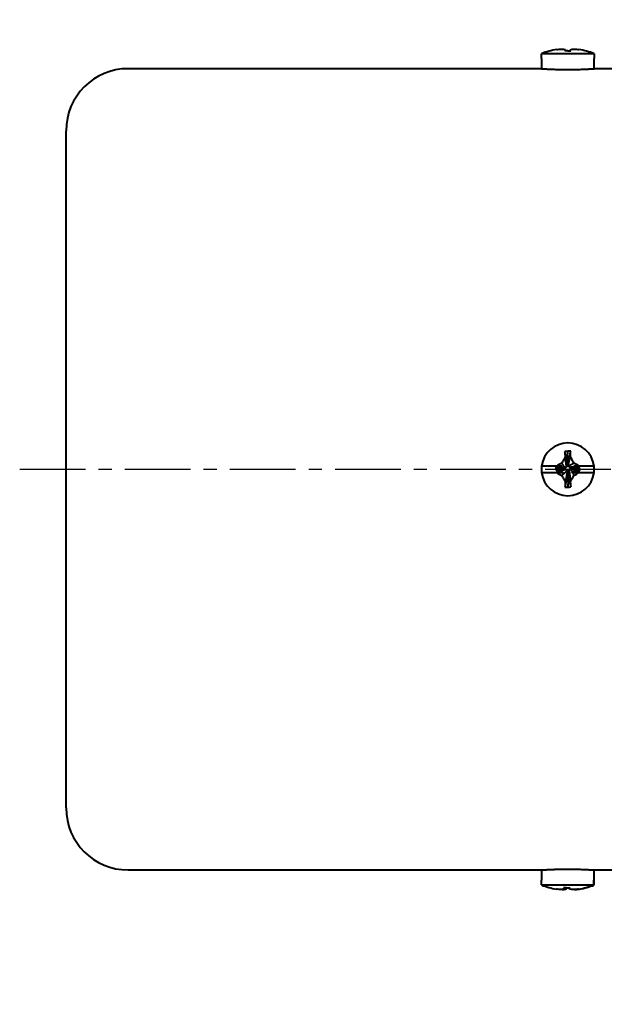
# Model space of a CAD drawing. Header units: inches. Extents: x -753 to 5070, y -3075 to 1581.
# Tile 159 of 178: x 4527 to 4584, y 197 to 293. Entities that reach past the tile are written whole.
import ezdxf

# ---------------------------------------------------------------- set-up
doc = ezdxf.new("R2010")
doc.units = ezdxf.units.IN
doc.header["$LTSCALE"] = 10
doc.header["$MEASUREMENT"] = 0
doc.linetypes.add('CENTER', pattern=[10.16, 6.35, -1.27, 1.27, -1.27])
doc.layers.add('3中心线层', color=1, linetype='CENTER')
doc.layers.add('7标注层', color=4, linetype='Continuous')
doc.layers.add('图层2', color=4, linetype='Continuous', lineweight=40)
doc.styles.add('PC_TEXTSTYLE', font='isocp.shx', dxfattribs={"width": 0.8, "bigfont": 'HZFS.SHX'})
doc.styles.add('TH_GBDIM', font='romans.shx', dxfattribs={"width": 0.8, "bigfont": 'gbcbig.shx'})
doc.dimstyles.new('角度标注', dxfattribs={"dimtxt": 3.5, "dimasz": 3, "dimexe": 2, "dimexo": 0, "dimgap": 1, "dimtad": 1, "dimtih": 1, "dimtoh": 1, "dimdsep": 46, "dimtxsty": 'PC_TEXTSTYLE', "dimsah": 1, "dimcen": 0.09, "dimclrd": 4, "dimclrt": 3, "dimadec": 0, "dimazin": 0, "dimtfac": 0.7, "dimtmove": 0, "dimatfit": 0, "dimfxl": 1, "dimtzin": 0, "dimarcsym": 0})

# ---------------------------------------------------------------- blocks, each defined once
blk = doc.blocks.new('*D591')
at = {"layer": '7标注层', "color": 0, "lineweight": -2, "ltscale": 0.2, "transparency": 16777216}
blk.add_line((4697.236, 207.15), (4687.494, 197.408), dxfattribs=at)
at = {"layer": '7标注层', "color": 4, "lineweight": -2, "ltscale": 0.2, "transparency": 16777216}
for start, end in [(182.4152, 199.26852), (205.80891, 222.5848)]:
    blk.add_arc((4739.236, 249.15), 71.174, start, end, dxfattribs=at)
at = {"layer": '7标注层', "color": 4, "ltscale": 0.2, "transparency": 16777216}
for points in [[(4667.625, 246.14), (4668.625, 246.162), (4668.062, 249.15)], [(4687.193, 201.334), (4686.471, 200.642), (4688.908, 198.823)]]:
    blk.add_solid(points, dxfattribs=at)
at = {"layer": 'Defpoints', "color": 0, "ltscale": 0.2, "transparency": 16777216}
for p in [(4782.724, 292.638), (4566.205, 249.15), (4791.99, 249.15), (4670.487, 230.729), (4697.236, 207.15)]:
    blk.add_point(p, dxfattribs=at)
at = {"layer": '7标注层', "color": 3, "ltscale": 0.2, "transparency": 16777216, "insert": (4673.48, 221.913), "char_height": 5.5, "attachment_point": 5, "style": 'TH_GBDIM'}
blk.add_mtext('45°', dxfattribs=at)

msp = doc.modelspace()

# ---------------------------------------------------------------- linework, layer by layer
at = {"layer": '3中心线层', "ltscale": 0.1}
msp.add_line((4527.252, 249.15), (4791.99, 249.15), dxfattribs=at)
at = {"layer": '图层2', "color": 0}
for p, q in [((4577.687, 288.875), (4577.707, 288.875)), ((4577.687, 288.875), (4577.687, 287.898)), ((4577.707, 288.875), (4577.707, 289.35)), ((4582.767, 289.35), (4577.707, 289.35)), ((4582.767, 289.35), (4582.767, 288.875)), ((4582.787, 288.875), (4582.767, 288.875)), ((4582.787, 287.9), (4582.787, 288.875)), ((4577.718, 287.9), (4537.737, 287.9)), ((4584.737, 287.9), (4582.787, 287.9)), ((4531.737, 216.4), (4531.737, 281.9)), ((4580.178, 249.746), (4580.229, 250.895)), ((4580.173, 249.634), (4580.237, 249.634)), ((4579.14, 249.469), (4577.707, 249.469)), ((4577.707, 248.831), (4579.161, 248.831)), ((4579.089, 249.36), (4579.089, 249.169)), ((4579.854, 249.252), (4579.089, 249.36)), ((4579.854, 249.188), (4579.089, 249.169)), ((4579.854, 249.188), (4579.854, 249.252)), ((4580.301, 248.869), (4580.237, 248.869)), ((4580.296, 248.743), (4580.244, 247.425)), ((4580.619, 249.316), (4580.619, 249.252)), ((4580.765, 249.3), (4581.384, 249.233)), ((4581.316, 248.831), (4582.767, 248.831)), ((4582.767, 249.469), (4581.33, 249.469)), ((4581.384, 249.042), (4581.384, 249.233)), ((4537.737, 210.4), (4558.237, 210.4)), ((4558.237, 210.4), (4577.687, 210.4)), ((4577.687, 210.4), (4577.687, 209.425)), ((4582.755, 210.4), (4584.737, 210.4)), ((4582.787, 209.425), (4582.787, 210.402)), ((4577.689, 209.425), (4577.687, 209.425)), ((4577.689, 208.95), (4577.689, 209.425)), ((4577.689, 208.95), (4582.731, 208.95)), ((4582.731, 209.425), (4582.731, 208.95)), ((4582.787, 209.425), (4582.731, 209.425)), ((4582.785, 208.95), (4582.785, 209.425))]:
    msp.add_line(p, q, dxfattribs=at)
for centre, radius, start, end in [((4580.237, 283.1), 6.742, 99.18112, 112.03874), ((4580.237, 283.1), 6.742, 67.96126, 80.79176), ((4537.737, 281.9), 6, 90, 180), ((4580.237, 249.15), 2.55, 7.18076, 172.81924), ((4580.237, 249.15), 2.55, 172.81924, 187.18076), ((4580.237, 249.15), 2.55, 187.18076, 352.81924), ((4580.237, 249.15), 2.55, 352.81924, 7.18076), ((4537.737, 216.4), 6, 180, 270)]:
    msp.add_arc(centre, radius, start, end, dxfattribs=at)
for centre, major_axis, ratio, start_param, end_param in [((4580.237, 284.939), (-6.112, 0), 0.766866, 4.71119, 4.758433), ((4580.237, 247.177), (6.292, 0), 0.590825, 1.526208, 1.571988), ((4580.237, 251.347), (-6.112, 0), 0.641808, 1.524752, 1.571995), ((4580.21, 215.2), (0, 6.742), 0.996514, 2.756944, 2.980879), ((4580.42, 213.361), (6.081, 0.606), 0.764193, 4.58149, 4.628733), ((4580.21, 215.2), (0, 6.742), 0.996514, 3.301833, 3.526241), ((4580.263, 215.2), (0, -6.742), 0.996514, 0.163379, 0.384649)]:
    msp.add_ellipse(centre, major_axis=major_axis, ratio=ratio, start_param=start_param, end_param=end_param, dxfattribs=at)
for points, knots in [([(4579.161, 289.756), (4579.241, 289.767), (4579.322, 289.776), (4579.485, 289.79), (4579.567, 289.795), (4579.649, 289.798)], [0, 0, 0, 0, 0.5, 0.5, 1, 1, 1, 1]), ([(4579.649, 289.798), (4579.705, 289.794), (4579.762, 289.787), (4579.877, 289.765), (4579.935, 289.752), (4579.993, 289.735)], [0, 0, 0, 0, 0.5, 0.5, 1, 1, 1, 1]), ([(4580.484, 289.737), (4580.544, 289.754), (4580.602, 289.767), (4580.717, 289.787), (4580.774, 289.794), (4580.83, 289.798)], [0, 0, 0, 0, 0.5, 0.5, 1, 1, 1, 1]), ([(4577.687, 287.9), (4577.687, 287.9), (4577.695, 287.899), (4577.719, 287.898), (4577.739, 287.897), (4577.744, 287.896), (4577.753, 287.896), (4577.758, 287.895), (4577.773, 287.894), (4577.784, 287.894), (4577.821, 287.891), (4577.877, 287.888), (4577.948, 287.884), (4578.006, 287.88), (4578.027, 287.879), (4578.07, 287.877), (4578.093, 287.875), (4578.162, 287.872), (4578.262, 287.866), (4578.429, 287.858), (4578.552, 287.853), (4578.65, 287.849), (4578.683, 287.847), (4578.75, 287.845), (4578.784, 287.843), (4578.888, 287.839), (4579.031, 287.835), (4579.181, 287.83), (4579.297, 287.827), (4579.336, 287.826), (4579.395, 287.825), (4579.415, 287.825), (4579.455, 287.824), (4579.555, 287.822), (4579.737, 287.819), (4579.983, 287.817), (4580.15, 287.816), (4580.255, 287.816), (4580.276, 287.816), (4580.318, 287.816), (4580.381, 287.816), (4580.444, 287.817), (4580.568, 287.817), (4580.732, 287.819), (4580.894, 287.821), (4581.014, 287.824), (4581.054, 287.825), (4581.133, 287.826), (4581.172, 287.827), (4581.288, 287.83), (4581.439, 287.834), (4581.582, 287.839), (4581.685, 287.843), (4581.72, 287.844), (4581.787, 287.847), (4581.82, 287.848), (4581.918, 287.852), (4582.042, 287.858), (4582.209, 287.866), (4582.308, 287.871), (4582.367, 287.875), (4582.378, 287.875), (4582.401, 287.876), (4582.412, 287.877), (4582.444, 287.879), (4582.465, 287.88), (4582.524, 287.884), (4582.595, 287.888), (4582.652, 287.891), (4582.688, 287.894), (4582.699, 287.894), (4582.72, 287.896), (4582.729, 287.896), (4582.754, 287.898), (4582.778, 287.899), (4582.787, 287.9), (4582.787, 287.9)], [0, 0, 0, 0, 0.031159, 0.062412, 0.062412, 0.070225, 0.070225, 0.078039, 0.078039, 0.093665, 0.093665, 0.124918, 0.156171, 0.156171, 0.171797, 0.171797, 0.187424, 0.187424, 0.218677, 0.24993, 0.281183, 0.281183, 0.296809, 0.296809, 0.312436, 0.312436, 0.343688, 0.374941, 0.374941, 0.390568, 0.390568, 0.398381, 0.398381, 0.406194, 0.437447, 0.4687, 0.499953, 0.499953, 0.507766, 0.507766, 0.51558, 0.531206, 0.531206, 0.562459, 0.593712, 0.593712, 0.609338, 0.609338, 0.624965, 0.624965, 0.656218, 0.687471, 0.687471, 0.703097, 0.703097, 0.718724, 0.718724, 0.749977, 0.781229, 0.812482, 0.812482, 0.820296, 0.820296, 0.828109, 0.828109, 0.843735, 0.843735, 0.874988, 0.906241, 0.906241, 0.921868, 0.921868, 0.937494, 0.937494, 0.968747, 1, 1, 1, 1]), ([(4579.99, 250.363), (4579.93, 250.261), (4579.872, 250.158), (4579.757, 249.95), (4579.7, 249.845), (4579.644, 249.74)], [0, 0, 0, 0, 0.5, 0.5, 1, 1, 1, 1]), ([(4580.824, 249.746), (4580.768, 249.852), (4580.711, 249.958), (4580.596, 250.169), (4580.538, 250.273), (4580.48, 250.378)], [0, 0, 0, 0, 0.5, 0.5, 1, 1, 1, 1]), ([(4581.33, 249.469), (4581.246, 249.516), (4581.163, 249.563), (4580.994, 249.655), (4580.909, 249.7), (4580.824, 249.746)], [0, 0, 0, 0, 0.5, 0.5, 1, 1, 1, 1]), ([(4579.667, 249.469), (4579.62, 249.469), (4579.574, 249.469), (4579.484, 249.469), (4579.44, 249.469), (4579.309, 249.469), (4579.224, 249.469), (4579.14, 249.469)], [0, 0, 0, 0, 0.25, 0.25, 0.5, 0.5, 1, 1, 1, 1]), ([(4579.161, 248.831), (4579.241, 248.785), (4579.322, 248.739), (4579.485, 248.648), (4579.567, 248.604), (4579.649, 248.56)], [0, 0, 0, 0, 0.5, 0.5, 1, 1, 1, 1]), ([(4579.161, 248.831), (4579.276, 248.831), (4579.389, 248.831), (4579.554, 248.831), (4579.609, 248.831), (4579.716, 248.831), (4579.768, 248.831), (4579.82, 248.831)], [0, 0, 0, 0, 0.5, 0.5, 0.75, 0.75, 1, 1, 1, 1]), ([(4579.649, 248.56), (4579.705, 248.454), (4579.762, 248.349), (4579.877, 248.14), (4579.935, 248.037), (4579.993, 247.934)], [0, 0, 0, 0, 0.5, 0.5, 1, 1, 1, 1]), ([(4580.484, 247.948), (4580.544, 248.049), (4580.602, 248.151), (4580.717, 248.357), (4580.774, 248.461), (4580.83, 248.565)], [0, 0, 0, 0, 0.5, 0.5, 1, 1, 1, 1]), ([(4580.688, 248.831), (4580.744, 248.831), (4580.799, 248.831), (4580.906, 248.831), (4580.959, 248.831), (4581.115, 248.831), (4581.216, 248.831), (4581.316, 248.831)], [0, 0, 0, 0, 0.25, 0.25, 0.5, 0.5, 1, 1, 1, 1]), ([(4581.33, 249.469), (4581.242, 249.469), (4581.154, 249.469), (4580.981, 249.469), (4580.895, 249.469), (4580.811, 249.469)], [0, 0, 0, 0, 0.5, 0.5, 1, 1, 1, 1]), ([(4577.687, 210.4), (4577.687, 210.4), (4577.695, 210.401), (4577.732, 210.403), (4577.772, 210.406), (4577.802, 210.407), (4577.809, 210.408), (4577.822, 210.409), (4577.829, 210.409), (4577.85, 210.41), (4577.865, 210.411), (4577.913, 210.414), (4577.984, 210.418), (4578.07, 210.423), (4578.139, 210.427), (4578.175, 210.429), (4578.213, 210.431), (4578.239, 210.432), (4578.252, 210.433), (4578.319, 210.436), (4578.431, 210.442), (4578.616, 210.45), (4578.749, 210.455), (4578.854, 210.459), (4578.89, 210.461), (4578.962, 210.463), (4578.998, 210.464), (4579.108, 210.468), (4579.259, 210.472), (4579.415, 210.475), (4579.535, 210.478), (4579.575, 210.478), (4579.657, 210.48), (4579.698, 210.48), (4579.821, 210.482), (4579.986, 210.483), (4580.235, 210.484), (4580.402, 210.484), (4580.507, 210.483), (4580.527, 210.483), (4580.569, 210.483), (4580.632, 210.482), (4580.693, 210.481), (4580.816, 210.48), (4580.977, 210.477), (4581.134, 210.474), (4581.25, 210.471), (4581.288, 210.47), (4581.345, 210.468), (4581.364, 210.468), (4581.402, 210.466), (4581.495, 210.464), (4581.655, 210.458), (4581.856, 210.45), (4581.98, 210.445), (4582.069, 210.441), (4582.098, 210.439), (4582.154, 210.436), (4582.181, 210.435), (4582.26, 210.431), (4582.359, 210.426), (4582.445, 210.421), (4582.504, 210.418), (4582.523, 210.416), (4582.559, 210.414), (4582.576, 210.413), (4582.624, 210.41), (4582.68, 210.407), (4582.721, 210.404), (4582.746, 210.403), (4582.756, 210.402), (4582.765, 210.401), (4582.77, 210.401), (4582.772, 210.401), (4582.783, 210.4), (4582.787, 210.4), (4582.787, 210.4), (4582.787, 210.4)], [0, 0, 0, 0, 0.031247, 0.062494, 0.093741, 0.093741, 0.101553, 0.101553, 0.109365, 0.109365, 0.124988, 0.124988, 0.156235, 0.187482, 0.187482, 0.203106, 0.210918, 0.210918, 0.218729, 0.218729, 0.249977, 0.281224, 0.312471, 0.312471, 0.328094, 0.328094, 0.343718, 0.343718, 0.374965, 0.406212, 0.406212, 0.421835, 0.421835, 0.437459, 0.437459, 0.468706, 0.499953, 0.5312, 0.5312, 0.539012, 0.539012, 0.546824, 0.562447, 0.562447, 0.593694, 0.624941, 0.624941, 0.640565, 0.640565, 0.648377, 0.648377, 0.656188, 0.687436, 0.718683, 0.74993, 0.74993, 0.765553, 0.765553, 0.781177, 0.781177, 0.812424, 0.843671, 0.843671, 0.859294, 0.859294, 0.874918, 0.874918, 0.906165, 0.937412, 0.937412, 0.953036, 0.960847, 0.960847, 0.968659, 0.968659, 0.999906, 1, 1, 1, 1]), ([(4579.89, 208.563), (4579.839, 208.546), (4579.789, 208.533), (4579.692, 208.513), (4579.644, 208.506), (4579.597, 208.502)], [0, 0, 0, 0, 0.5, 0.5, 1, 1, 1, 1]), ([(4579.701, 208.502), (4579.766, 208.507), (4579.831, 208.514), (4579.963, 208.536), (4580.03, 208.55), (4580.097, 208.567)], [0, 0, 0, 0, 0.5, 0.5, 1, 1, 1, 1]), ([(4580.773, 208.502), (4580.709, 208.506), (4580.643, 208.513), (4580.511, 208.535), (4580.445, 208.548), (4580.378, 208.565)], [0, 0, 0, 0, 0.5, 0.5, 1, 1, 1, 1]), ([(4581.282, 208.544), (4581.198, 208.533), (4581.114, 208.524), (4580.944, 208.51), (4580.859, 208.505), (4580.773, 208.502)], [0, 0, 0, 0, 0.5, 0.5, 1, 1, 1, 1])]:
    msp.add_open_spline(points, degree=3, knots=knots, dxfattribs=at)
for points, degree in [([(4579.993, 289.735), (4579.979, 289.703), (4579.966, 289.665), (4579.955, 289.621)], 3), ([(4580.004, 289.622), (4579.993, 289.735)], 1), ([(4580.244, 289.626), (4580.338, 289.627), (4580.431, 289.626), (4580.524, 289.624)], 3), ([(4580.47, 289.625), (4580.48, 289.733)], 1), ([(4580.476, 289.625), (4580.484, 289.737)], 1), ([(4580.524, 289.624), (4580.513, 289.668), (4580.499, 289.706), (4580.484, 289.737)], 3), ([(4580.83, 289.798), (4580.993, 289.791), (4581.155, 289.777), (4581.316, 289.756)], 3), ([(4580.229, 250.895), (4580.136, 250.89), (4580.043, 250.885), (4579.95, 250.878)], 3), ([(4579.95, 250.878), (4579.961, 250.708), (4579.974, 250.536), (4579.99, 250.363)], 3), ([(4580.186, 249.507), (4579.95, 250.878)], 1), ([(4580.237, 249.634), (4580.517, 250.891)], 1), ([(4580.48, 250.378), (4580.495, 250.55), (4580.507, 250.721), (4580.517, 250.891)], 3), ([(4579.644, 249.74), (4579.475, 249.651), (4579.307, 249.56), (4579.14, 249.469)], 3), ([(4579.982, 249.303), (4579.644, 249.74)], 1), ([(4580.116, 249.372), (4579.99, 250.363)], 1), ([(4580.186, 249.507), (4580.116, 249.372)], 1), ([(4580.181, 249.55), (4580.178, 249.746)], 1), ([(4580.301, 249.634), (4580.237, 249.634)], 1), ([(4580.288, 249.507), (4580.824, 249.746)], 1), ([(4580.288, 249.507), (4580.301, 249.634)], 1), ([(4580.357, 249.372), (4580.288, 249.507)], 1), ([(4580.301, 249.634), (4580.48, 250.378)], 1), ([(4579.408, 249.36), (4579.089, 249.36)], 1), ([(4579.089, 249.169), (4579.153, 249.016)], 1), ([(4579.982, 249.201), (4579.153, 249.016)], 1), ([(4579.153, 249.016), (4579.539, 249.013)], 1), ([(4579.667, 249.469), (4579.408, 249.36)], 1), ([(4579.854, 249.316), (4579.408, 249.36)], 1), ([(4580.116, 249.132), (4579.539, 249.013)], 1), ([(4579.539, 249.013), (4579.82, 248.831)], 1), ([(4580.186, 248.997), (4579.649, 248.56)], 1), ([(4579.899, 249.193), (4579.742, 249.185)], 1), ([(4579.982, 249.303), (4579.854, 249.316)], 1), ([(4579.854, 249.316), (4579.854, 249.252)], 1), ([(4579.854, 249.188), (4579.982, 249.201)], 1), ([(4580.237, 248.869), (4579.955, 247.429)], 1), ([(4580.116, 249.372), (4579.982, 249.303)], 1), ([(4579.982, 249.201), (4580.116, 249.132)], 1), ([(4580.173, 248.869), (4579.993, 247.934)], 1), ([(4580.116, 249.132), (4580.186, 248.997)], 1), ([(4580.186, 248.997), (4580.173, 248.869)], 1), ([(4580.173, 248.869), (4580.237, 248.869)], 1), ([(4580.288, 248.997), (4580.357, 249.132)], 1), ([(4580.288, 248.997), (4580.524, 247.442)], 1), ([(4580.291, 248.962), (4580.296, 248.743)], 1), ([(4580.357, 249.372), (4580.935, 249.389)], 1), ([(4580.492, 249.303), (4580.357, 249.372)], 1), ([(4580.357, 249.132), (4580.492, 249.201)], 1), ([(4580.357, 249.132), (4580.484, 247.948)], 1), ([(4580.492, 249.303), (4581.321, 249.386)], 1), ([(4580.492, 249.201), (4580.665, 248.874)], 1), ([(4580.492, 249.201), (4580.619, 249.188)], 1), ([(4580.595, 249.313), (4580.765, 249.3)], 1), ([(4580.619, 249.188), (4580.619, 249.252)], 1), ([(4580.619, 249.252), (4581.384, 249.042)], 1), ([(4580.619, 249.188), (4581.066, 249.042)], 1), ([(4580.637, 248.831), (4580.665, 248.874)], 1), ([(4580.637, 248.831), (4580.655, 248.831), (4580.672, 248.831), (4580.688, 248.831)], 3), ([(4580.665, 248.874), (4581.066, 249.042)], 1), ([(4580.688, 248.831), (4580.83, 248.565)], 1), ([(4580.935, 249.389), (4580.811, 249.469)], 1), ([(4580.83, 248.565), (4580.993, 248.652), (4581.155, 248.741), (4581.316, 248.831)], 3), ([(4581.321, 249.386), (4580.935, 249.389)], 1), ([(4581.066, 249.042), (4581.384, 249.042)], 1), ([(4581.384, 249.233), (4581.321, 249.386)], 1), ([(4579.993, 247.934), (4579.979, 247.764), (4579.966, 247.596), (4579.955, 247.429)], 3), ([(4580.524, 247.442), (4580.513, 247.609), (4580.499, 247.778), (4580.484, 247.948)], 3), ([(4580.244, 247.425), (4580.338, 247.429), (4580.431, 247.435), (4580.524, 247.442)], 3), ([(4579.808, 208.676), (4579.833, 208.632), (4579.861, 208.594), (4579.89, 208.563)], 3), ([(4580.086, 208.674), (4579.993, 208.673), (4579.9, 208.674), (4579.808, 208.676)], 3), ([(4579.904, 208.674), (4579.89, 208.563)], 1), ([(4580.107, 208.724), (4580.097, 208.567)], 1), ([(4580.369, 208.723), (4580.378, 208.565)], 1), ([(4580.378, 208.565), (4580.378, 208.597), (4580.377, 208.635), (4580.374, 208.679)], 3), ([(4579.597, 208.502), (4579.441, 208.508), (4579.287, 208.523), (4579.135, 208.544)], 3), ([(4580.877, 208.502), (4581.038, 208.509), (4581.198, 208.524), (4581.356, 208.547)], 3)]:
    msp.add_open_spline(points, degree=degree, dxfattribs=at)

# ---------------------------------------------------------------- dimensions: what is measured, and where the dimension line sits
at = {"layer": '7标注层', "ltscale": 0.2}
dim = msp.add_angular_dim_2l(base=(4670.487, 230.729), line1=((4566.205, 249.15), (4791.99, 249.15)), line2=((4697.236, 207.15), (4782.724, 292.638)), dimstyle='角度标注', override={"dimtxt": 5.5, "dimdec": 0, "dimtxsty": 'TH_GBDIM'}, dxfattribs=at)
dim.commit()
dim.dimension.update_dxf_attribs({"geometry": '*D591', "text_midpoint": (4673.48, 221.913)})

doc.saveas('drawing.dxf')
